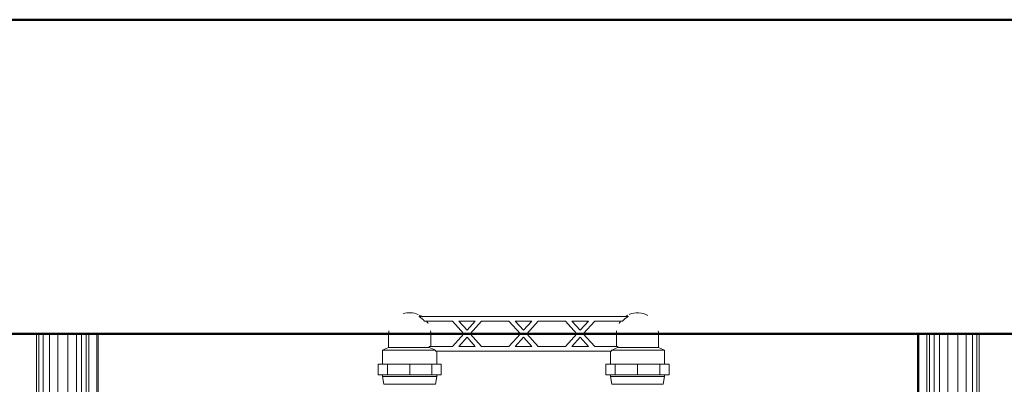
# Model space of a CAD drawing. Header units: millimetres. Extents: x 19410 to 41495, y 2709 to 43021.
# Tile 60 of 61: x 29022 to 29649, y 42544 to 42776. Entities that reach past the tile are written whole.
import ezdxf

# ---------------------------------------------------------------- set-up
doc = ezdxf.new("R2010")
doc.units = ezdxf.units.MM
for name, color, linetype, lineweight in [('A-WALL-____-MCUT', 113, 'Continuous', 50), ('A-WALL-____-OTLN', 113, 'Continuous', 20), ('M-EQPM-____-OTLN', 50, 'Continuous', 20)]:
    doc.layers.add(name, color=color, linetype=linetype, lineweight=lineweight)

# ---------------------------------------------------------------- blocks, each defined once
blk = doc.blocks.new('Прямая форма - 83 new-608910-В_Этаж 02_Вентиляция')
at = {"layer": 'M-EQPM-____-OTLN', "color": 253}
for p, q in [((-299.99, 0), (-299.99, -183.27)), ((-291.73, 0), (-291.73, -183.27)), ((-286.45, 0), (-286.45, -183.27)), ((-280.15, 0), (-280.15, -183.27)), ((-261.6, 0), (-261.6, -183.27)), ((-260.87, -183.24), (-260.87, 0)), ((-260.84, 0), (-260.84, -183.27)), ((260.84, -183.27), (260.84, 0)), ((260.87, 0), (260.87, -183.24)), ((261.6, -183.27), (261.6, 0)), ((266.64, -183.27), (266.64, 0)), ((268.48, -183.27), (268.48, 0)), ((271.3, -183.27), (271.3, 0)), ((274.68, -183.27), (274.68, 0)), ((280.15, -183.27), (280.15, 0)), ((286.45, -183.27), (286.45, 0)), ((291.73, -183.27), (291.73, 0)), ((295.82, -183.27), (295.82, 0)), ((298.6, -183.27), (298.6, 0)), ((299.99, -183.27), (299.99, 0)), ((-298.6, 0), (-298.6, -183.27)), ((-295.82, 0), (-295.82, -183.27)), ((-274.68, 0), (-274.68, -183.27)), ((-271.3, 0), (-271.3, -183.27)), ((-268.48, 0), (-268.48, -183.27)), ((-266.64, 0), (-266.64, -183.27))]:
    blk.add_line(p, q, dxfattribs=at)
blk = doc.blocks.new('Прямая форма - FU - 054-609534-В_Этаж 02_Вентиляция')
blk.add_blockref('Прямая форма - 83 new-608910-В_Этаж 02_Вентиляция', (0, 0))
blk = doc.blocks.new('Прямая форма - 83 new-609857-В_Этаж 02_Вентиляция')
at = {"layer": 'A-WALL-____-MCUT', "color": 53}
for p, q in [((9000, 0), (7550, 0)), ((7550, -200), (9000, -200))]:
    blk.add_line(p, q, dxfattribs=at)
blk = doc.blocks.new('Прямая форма - SW - 005-609858-В_Этаж 02_Вентиляция')
blk.add_blockref('Прямая форма - 83 new-609857-В_Этаж 02_Вентиляция', (0, 0))
blk = doc.blocks.new('83 new_ifc_RVT-1-В_Этаж 02_Вентиляция')
at = {"layer": 'A-WALL-____-OTLN', "color": 253, "lineweight": 20}
blk.add_blockref('Прямая форма - SW - 005-609858-В_Этаж 02_Вентиляция', (20910.28, 42775.83), dxfattribs=at)
at = {"layer": 'M-EQPM-____-OTLN', "color": 253, "lineweight": 20}
blk.add_blockref('Прямая форма - FU - 054-609534-В_Этаж 02_Вентиляция', (29332.74, 42575.83), dxfattribs=at)
blk = doc.blocks.new('VTp_724_0 Водорозетка двойная - VTp_724_0-V4-В_Этаж 02_Вентиляция')
at = {"layer": 'M-EQPM-____-OTLN'}
for p, q in [((-88.85, 32), (-89.75, 27.2)), ((-56.15, 32), (-88.85, 32)), ((-55.25, 27.2), (-56.15, 32)), ((56.15, 32), (55.25, 27.2)), ((88.85, 32), (56.15, 32)), ((89.75, 27.2), (88.85, 32)), ((-92.58, 26.1), (-86.7, 26.1)), ((-92.58, 19.4), (-92.58, 26.1)), ((-89.75, 27.2), (-89.75, 26.1)), ((-55.25, 27.2), (-89.75, 27.2)), ((-86.7, 26.1), (-72.5, 26.1)), ((-86.7, 19.4), (-86.7, 26.1)), ((-72.5, 26.1), (-58.3, 26.1)), ((-72.5, 19.4), (-72.5, 26.1)), ((-58.3, 26.1), (-52.42, 26.1)), ((-58.3, 26.1), (-58.3, 19.4)), ((-55.25, 26.1), (-55.25, 27.2)), ((-52.42, 19.4), (-52.42, 26.1)), ((52.42, 26.1), (58.3, 26.1)), ((52.42, 19.4), (52.42, 26.1)), ((55.25, 27.2), (55.25, 26.1)), ((89.75, 27.2), (55.25, 27.2)), ((58.3, 26.1), (72.5, 26.1)), ((58.3, 19.4), (58.3, 26.1)), ((72.5, 26.1), (86.7, 26.1)), ((72.5, 19.4), (72.5, 26.1)), ((86.7, 26.1), (92.58, 26.1)), ((86.7, 26.1), (86.7, 19.4)), ((89.75, 26.1), (89.75, 27.2)), ((92.58, 19.4), (92.58, 26.1)), ((-86.7, 19.4), (-92.58, 19.4)), ((-89.75, 19.4), (-89.75, 10.4)), ((-72.5, 19.4), (-86.7, 19.4)), ((-58.3, 19.4), (-72.5, 19.4)), ((-52.42, 19.4), (-58.3, 19.4)), ((-55.25, 11), (-55.25, 19.4)), ((58.3, 19.4), (52.42, 19.4)), ((55.25, 19.4), (55.25, 11)), ((72.5, 19.4), (58.3, 19.4)), ((86.7, 19.4), (72.5, 19.4)), ((92.58, 19.4), (86.7, 19.4)), ((89.75, 10.4), (89.75, 19.4)), ((-89.75, 10.4), (-85.9, 8.8)), ((-55.99, 10.4), (-89.75, 10.4)), ((-85.9, 8.8), (-85.9, 0)), ((-60.07, 8.8), (-85.9, 8.8)), ((-60.07, 8.8), (-60.07, 8)), ((-60.07, 8), (-45.3, 8)), ((-59.1, 0), (-59.1, 8)), ((55.99, 11), (-55.99, 11)), ((-55.99, 11), (-55.99, 10.4)), ((-45.3, 8), (-38.02, 0)), ((-36, 2.23), (-41.25, 8)), ((-41.25, 8), (-30.75, 8)), ((-30.75, 8), (-36, 2.23)), ((-33.98, 0), (-26.7, 8)), ((-26.7, 8), (-9.3, 8)), ((-9.3, 8), (-2.02, 0)), ((0, 2.23), (-5.25, 8)), ((-5.25, 8), (5.25, 8)), ((5.25, 8), (0, 2.23)), ((2.02, 0), (9.3, 8)), ((9.3, 8), (26.7, 8)), ((26.7, 8), (33.98, 0)), ((30.75, 8), (41.25, 8)), ((36, 2.23), (30.75, 8)), ((41.25, 8), (36, 2.23)), ((38.02, 0), (45.3, 8)), ((45.3, 8), (60.07, 8)), ((55.99, 10.4), (55.99, 11)), ((89.75, 10.4), (55.99, 10.4)), ((59.1, 8), (59.1, 0)), ((85.9, 8.8), (60.07, 8.8)), ((60.07, 8), (60.07, 8.8)), ((85.9, 8.8), (89.75, 10.4)), ((85.9, 0), (85.9, 8.8)), ((-38.02, 0), (-45.3, -8)), ((-41.25, -8), (-36, -2.23)), ((-36, -2.23), (-30.75, -8)), ((-26.7, -8), (-33.98, 0)), ((-2.02, 0), (-9.3, -8)), ((-5.25, -8), (0, -2.23)), ((0, -2.23), (5.25, -8)), ((9.3, -8), (2.02, 0)), ((33.98, 0), (26.7, -8)), ((30.75, -8), (36, -2.23)), ((36, -2.23), (41.25, -8)), ((45.3, -8), (38.02, 0)), ((-66.71, -11), (66.71, -11)), ((-45.3, -8), (-62.98, -8)), ((-30.75, -8), (-41.25, -8)), ((-9.3, -8), (-26.7, -8)), ((5.25, -8), (-5.25, -8)), ((26.7, -8), (9.3, -8)), ((41.25, -8), (30.75, -8)), ((62.98, -8), (45.3, -8))]:
    blk.add_line(p, q, dxfattribs=at)
for centre, radius, start, end in [((-212.07, 402.15), 421.7, 291.12855, 291.72365), ((212.07, 402.15), 421.7, 248.27635, 248.87145), ((-72.5, 0), 13.4, 180, 188.2152), ((-72.5, 0), 13.4, 351.83205, 360), ((-72.5, 0), 13.4, 352.56086, 0), ((72.5, 0), 13.4, 180, 187.43914), ((72.5, 0), 13.4, 180, 188.16795), ((72.5, 0), 13.4, 351.7848, 0), ((-72.5, 0), 13.4, 240, 293.64886), ((-72.5, 0), 13.4, 296.89364, 306.30653), ((-72.5, 0), 13.4, 322.97356, 327.32581), ((-72.5, 0), 13.4, 323.08175, 328.77769), ((-72.5, 0), 13.4, 323.34359, 330.79093), ((72.5, 0), 13.4, 209.20907, 216.65641), ((72.5, 0), 13.4, 211.22231, 214.72509), ((72.5, 0), 13.4, 233.69347, 243.10636), ((72.5, 0), 13.4, 246.35114, 288.10903)]:
    blk.add_arc(centre, radius, start, end, dxfattribs=at)
for points in [[(-62.98, -8), (-63.51, -8.62), (-64.66, -9.75), (-65.99, -10.62), (-66.71, -11)], [(66.71, -11), (65.99, -10.62), (64.66, -9.75), (63.51, -8.62), (62.98, -8)]]:
    blk.add_open_spline(points, degree=3, dxfattribs=at)

msp = doc.modelspace()

# ---------------------------------------------------------------- block references
at = {"lineweight": 9}
msp.add_blockref('83 new_ifc_RVT-1-В_Этаж 02_Вентиляция', (0, 0), dxfattribs=at)
at = {"layer": 'M-EQPM-____-OTLN', "rotation": 180}
msp.add_blockref('VTp_724_0 Водорозетка двойная - VTp_724_0-V4-В_Этаж 02_Вентиляция', (29342.74, 42575.83), dxfattribs=at)

doc.saveas('drawing.dxf')
